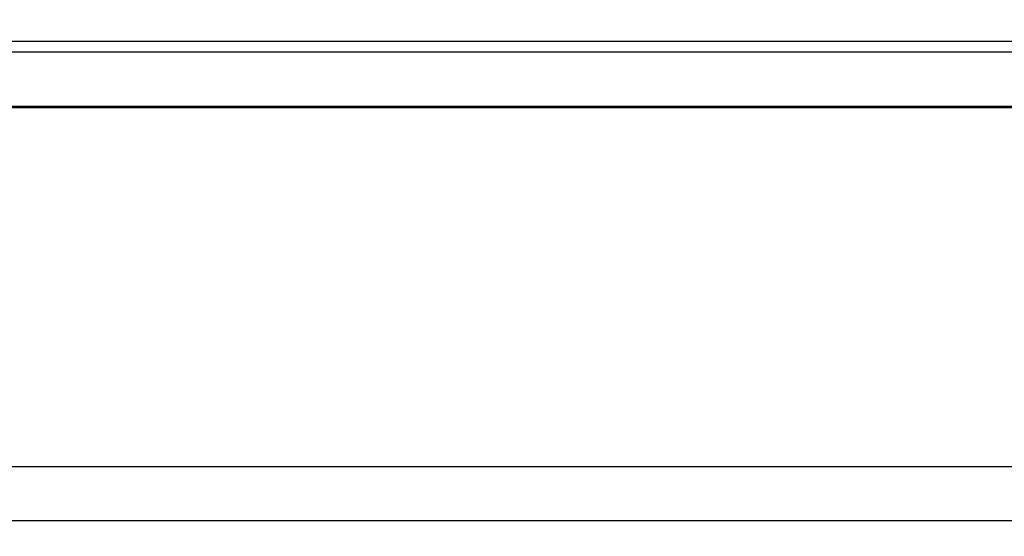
# Model space of a CAD drawing. Header units: millimetres. Extents: x -6054 to 364, y -1866 to 3094.
# Tile 128 of 256: x -4190 to -4118, y 909 to 946. Entities that reach past the tile are written whole.
import ezdxf

# ---------------------------------------------------------------- set-up
doc = ezdxf.new("R2010")
doc.units = ezdxf.units.MM
doc.header["$LTSCALE"] = 65.395
doc.header["$PDSIZE"] = 0.05
doc.layers.get('0').update_dxf_attribs({"linetype": 'CONTINUOUS'})
doc.layers.get('Defpoints').update_dxf_attribs({"linetype": 'CONTINUOUS'})
doc.layers.add('DIM', color=3, linetype='CONTINUOUS')
doc.styles.get("Standard").update_dxf_attribs({"font": 'arial.ttf'})
doc.dimstyles.new('ISO-25', dxfattribs={"dimtxt": 2.5, "dimasz": 2.5, "dimexe": 1.25, "dimexo": 0.625, "dimtad": 1, "dimtxsty": 'STANDARD', "dimcen": 2.5, "dimadec": 0, "dimazin": 0, "dimtfac": 1, "dimtmove": 0, "dimatfit": 3, "dimfxl": 1, "dimarcsym": 0})

# ---------------------------------------------------------------- blocks, each defined once
blk = doc.blocks.new('*D1')
at = {"layer": 'Defpoints', "color": 0}
for p in [(-4193.173, 1042.072), (-3593.173, 683.031), (-3593.173, 628.168)]:
    blk.add_point(p, dxfattribs=at)
at = {"layer": 'DIM', "color": 3, "lineweight": -2}
for p, q in [((-4193.173, 1041.447), (-4193.173, 681.781)), ((-3593.173, 628.793), (-3593.173, 684.281)), ((-4178.173, 683.031), (-3608.173, 683.031))]:
    blk.add_line(p, q, dxfattribs=at)
at = {"layer": 'DIM', "color": 3}
for points in [[(-4178.173, 685.531), (-4178.173, 680.531), (-4193.173, 683.031)], [(-3608.173, 680.531), (-3608.173, 685.531), (-3593.173, 683.031)]]:
    blk.add_solid(points, dxfattribs=at)
at = {"layer": 'DIM', "color": 2, "insert": (-3893.173, 700.841), "char_height": 20, "attachment_point": 5}
blk.add_mtext('600  [23,622]', dxfattribs=at)

msp = doc.modelspace()

# ---------------------------------------------------------------- linework, layer by layer
at = {"linetype": 'Continuous'}
for p, q in [((-4727.413, 944.918), (-3058.933, 944.918)), ((-3058.933, 944.121), (-4727.413, 944.121)), ((-3058.933, 940.151), (-4727.413, 940.151)), ((-4219.913, 913.947), (-4066.433, 913.947)), ((-3099.485, 909.984), (-4686.861, 909.984))]:
    msp.add_line(p, q, dxfattribs=at)
msp.add_line((-4734.98, 940.078), (-3893.18, 940.078))

# ---------------------------------------------------------------- dimensions: what is measured, and where the dimension line sits
at = {"layer": 'DIM'}
dim = msp.add_linear_dim(base=(-3593.173, 683.031), p1=(-4193.173, 1042.072), p2=(-3593.173, 628.168), text='<> []', dimstyle='ISO-25', override={"dimtxt": 20, "dimasz": 15, "dimgap": 5, "dimdec": 0, "dimclrd": 3, "dimclre": 3, "dimclrt": 2, "dimadec": 1, "dimtp": 0.3, "dimtm": 0.3, "dimtofl": 0}, dxfattribs=at)
dim.commit()
dim.dimension.update_dxf_attribs({"geometry": '*D1', "text_midpoint": (-3893.173, 683.031), "dimtype": 160})

doc.saveas('drawing.dxf')
